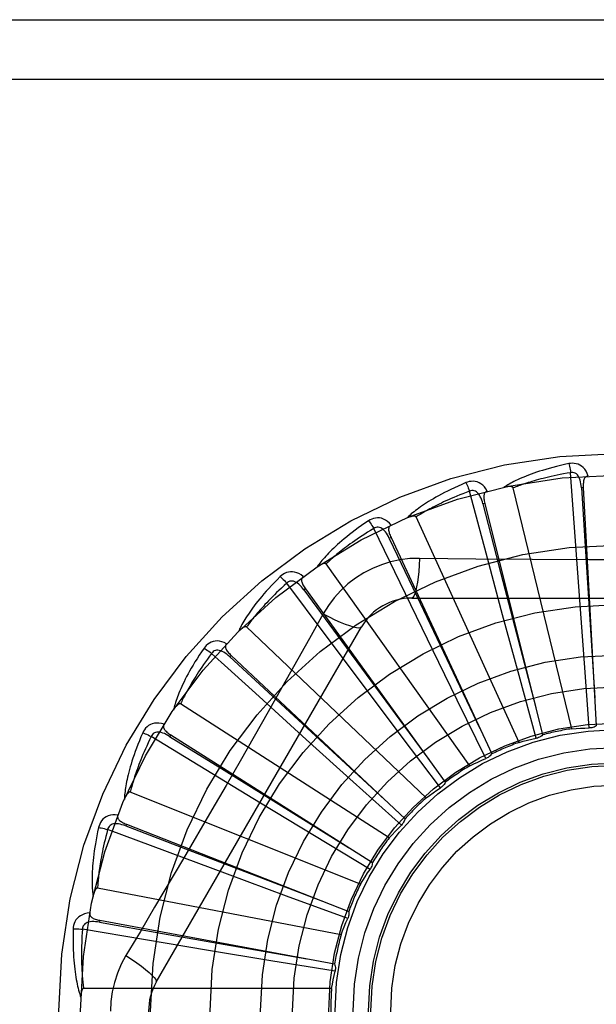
# Model space of a CAD drawing. Header units: inches. Extents: x 0 to 283, y 0 to 183.
# Tile 86 of 256: x 122.061 to 122.351, y 57.95 to 58.447. Entities that reach past the tile are written whole.
import ezdxf

# ---------------------------------------------------------------- set-up
doc = ezdxf.new("R2010")
doc.units = ezdxf.units.IN
doc.header["$LTSCALE"] = 15.5833333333
doc.header["$MEASUREMENT"] = 0
doc.linetypes.add('HIDDEN', pattern=[0.2, 0.1, -0.1])
doc.layers.add('RIGHTHAND_DOOR_ASSEMBLY', color=7, linetype='CONTINUOUS')

msp = doc.modelspace()

# ---------------------------------------------------------------- linework, layer by layer
at = {"layer": 'RIGHTHAND_DOOR_ASSEMBLY', "color": 8, "linetype": 'HIDDEN'}
for p, q in [((121.8780834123, 58.4469848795), (122.9400834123, 58.4469848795)), ((121.8780834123, 58.4169848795), (122.9700834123, 58.4169848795)), ((122.3405369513, 58.1863076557), (122.338275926, 58.2185245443)), ((122.338789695, 58.0894238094), (122.3093271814, 58.2108699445)), ((122.3446605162, 58.2110360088), (122.3437023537, 58.2109834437)), ((122.3446605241, 58.2110358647), (122.3511974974, 58.0908616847)), ((122.295625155, 58.1779997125), (122.2873079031, 58.209206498)), ((122.2949943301, 58.2030615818), (122.294063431, 58.2028286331)), ((122.2949943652, 58.2030614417), (122.32415632, 58.0862960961)), ((122.3122448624, 58.082536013), (122.2603309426, 58.1962116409)), ((122.2576524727, 58.1519568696), (122.2390243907, 58.1904110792)), ((122.247734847, 58.1858318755), (122.2468648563, 58.18542696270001)), ((122.247734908, 58.1858317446), (122.2984678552, 58.0766954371)), ((122.3428495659, 58.15420466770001), (122.3405369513, 58.1863076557)), ((122.3039715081, 58.1469145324), (122.295625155, 58.1779997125)), ((122.2874832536, 58.0707490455), (122.2149942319, 58.1725456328)), ((122.347393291, 58.1745301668), (122.3189235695, 58.1746872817)), ((122.2144903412, 58.1369374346), (122.1951704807, 58.1628176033)), ((122.2045901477, 58.15996961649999), (122.203812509, 58.1594073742)), ((122.2045902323, 58.1599694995), (122.2750605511, 58.0624067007)), ((122.2581414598, 58.15531827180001), (122.4650253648, 58.15531827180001)), ((122.2718382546, 58.1228460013), (122.2576524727, 58.1519568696)), ((122.3451961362, 58.1224979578), (122.3428495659, 58.15420466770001)), ((122.2135520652, 58.1472956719), (122.2066490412, 58.1349204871)), ((122.3122762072, 58.1162248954), (122.3039715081, 58.1469145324)), ((122.1294404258, 57.9615682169), (122.2328823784, 58.14073493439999)), ((122.2653998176, 58.05448891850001), (122.1749556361, 58.1407272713)), ((122.2337920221, 58.1111809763), (122.2144903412, 58.1369374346)), ((122.167119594, 58.1264095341), (122.1664624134, 58.1257102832)), ((122.1671196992, 58.1264094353), (122.2547804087, 58.0439463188)), ((122.281138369, 58.1038350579), (122.2718382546, 58.1228460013)), ((122.3476764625, 58.0897972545), (122.3451961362, 58.1224979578)), ((122.3209003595, 58.0845845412), (122.3122762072, 58.1162248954)), ((122.2529080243, 58.0857762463), (122.2337920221, 58.1111809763)), ((122.2050270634, 58.0840290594), (122.1811997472, 58.10566719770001)), ((122.2467927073, 58.0343433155), (122.1416622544, 58.101906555)), ((122.2955946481, 58.07439861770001), (122.281138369, 58.1038350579)), ((122.1366774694, 58.0863645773), (122.1361644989, 58.0855535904)), ((122.1366775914, 58.0863645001), (122.238360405, 58.021981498)), ((122.2726739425, 58.0596076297), (122.2529080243, 58.0857762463)), ((122.1544286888, 58.0686617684), (122.1268740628, 58.0855076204)), ((122.2286054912, 58.0627011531), (122.2050270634, 58.0840290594)), ((122.181920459, 58.0519240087), (122.1544286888, 58.0686617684)), ((122.2529666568, 58.0407461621), (122.2286054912, 58.0627011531)), ((122.2323344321, 58.01104035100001), (122.1163173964, 58.0574865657)), ((122.2091091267, 58.0354437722), (122.181920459, 58.0519240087)), ((122.1574283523, 58.0484685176), (122.1430574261, 58.023891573)), ((122.1143640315, 58.041282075), (122.1140138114, 58.0403886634)), ((122.114364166, 58.0412820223), (122.2263940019, 57.9973061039)), ((122.1351447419, 58.0272586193), (122.1048999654, 58.0385852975)), ((122.2371850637, 58.0184959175), (122.2091091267, 58.0354437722)), ((122.1653073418, 58.0160261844), (122.1351447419, 58.0272586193)), ((122.1951235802, 58.0049892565), (122.1653073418, 58.0160261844)), ((122.2225475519, 57.98542225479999), (122.0998370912, 58.0090727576)), ((122.2258995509, 57.9936610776), (122.1951235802, 58.0049892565)), ((122.1009857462, 57.9927914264), (122.1008109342, 57.9918478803)), ((122.1009858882, 57.9927914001), (122.2193136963, 57.9708119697)), ((122.1240448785, 57.9829541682), (122.0922030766, 57.988352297)), ((122.1557881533, 57.9776330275), (122.1240448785, 57.9829541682)), ((122.1871543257, 57.9724383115), (122.1557881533, 57.9776330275)), ((122.2195180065, 57.9671392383), (122.1871543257, 57.9724383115)), ((122.2177857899, 57.9584149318), (122.09281698, 57.9584149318))]:
    msp.add_line(p, q, dxfattribs=at)
for points in [[(122.337333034, 58.2231014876), (122.3351538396, 58.2226335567), (122.3330741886, 58.2221569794), (122.3310956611, 58.2216751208), (122.3292118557, 58.2211888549), (122.3274182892, 58.2206990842), (122.3257109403, 58.2202073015), (122.324085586, 58.2197143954), (122.3225384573, 58.2192217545), (122.3210656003, 58.2187302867), (122.3196634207, 58.2182413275), (122.3183281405, 58.2177558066), (122.3170564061, 58.2172750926), (122.3158443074, 58.2168007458), (122.3146897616, 58.21633254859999), (122.3135899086, 58.2158707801), (122.3125433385, 58.21541481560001), (122.3115483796, 58.2149637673), (122.3106031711, 58.2145180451), (122.3097061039, 58.2140773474), (122.3088548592, 58.2136425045), (122.3080473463, 58.2132139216), (122.3072813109, 58.2127923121), (122.3065544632, 58.2123788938), (122.3058648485, 58.2119723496), (122.3052095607, 58.21157132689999), (122.3045893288, 58.2111767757)], [(122.3470786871, 58.2168650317), (122.3465908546, 58.2181326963), (122.3460195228, 58.2192595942), (122.3453616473, 58.2202534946), (122.3446243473, 58.22110472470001), (122.3438101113, 58.2218132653), (122.3429305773, 58.2223782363), (122.341987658, 58.2227986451), (122.3410140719, 58.2230856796), (122.3400345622, 58.2232396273), (122.339076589, 58.22328471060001), (122.3381801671, 58.2232398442), (122.337333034, 58.2231014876)], [(122.3373330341, 58.2231014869), (122.3374861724, 58.2225009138), (122.3376462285, 58.2218121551), (122.3378076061, 58.2210587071), (122.3379683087, 58.2202497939), (122.3381262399, 58.219394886), (122.338275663, 58.2185244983)], [(122.338275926, 58.2185245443), (122.336451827, 58.2182142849), (122.3347036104, 58.2179010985), (122.3330329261, 58.2175845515), (122.3314348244, 58.2172659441), (122.329905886, 58.2169461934), (122.3284431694, 58.2166260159), (122.3270434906, 58.2163062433), (122.325704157, 58.2159874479), (122.3244222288, 58.21567031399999), (122.3231952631, 58.2153553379), (122.3220205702, 58.2150430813), (122.3208959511, 58.21473403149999), (122.3198190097, 58.214428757), (122.3187876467, 58.2141275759), (122.3177995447, 58.2138310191), (122.3168529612, 58.21353901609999), (122.3159458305, 58.2132517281), (122.3150768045, 58.2129689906), (122.3142442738, 58.21269067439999), (122.3134469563, 58.2124168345), (122.3126834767, 58.2121474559), (122.3119525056, 58.2118826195), (122.3112526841, 58.2116223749), (122.3105827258, 58.2113668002), (122.3099406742, 58.2111160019), (122.3093271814, 58.2108699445)], [(122.3437009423, 58.2109830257), (122.3436139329, 58.2120171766), (122.343483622, 58.2129913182), (122.3433068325, 58.2139075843), (122.3430819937, 58.2147621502), (122.3428045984, 58.2155536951), (122.3424747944, 58.21627517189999), (122.3420932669, 58.21692419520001), (122.3416579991, 58.2174830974), (122.3411688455, 58.21793351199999), (122.3406314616, 58.218274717), (122.3400492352, 58.2184986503), (122.3394470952, 58.2186121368), (122.3388539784, 58.2186203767), (122.3382715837, 58.2185242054)], [(122.3470820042, 58.216865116), (122.3466253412, 58.2167952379), (122.3462189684, 58.2166497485), (122.3458623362, 58.21642341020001), (122.3455570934, 58.2161319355), (122.3453074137, 58.2157888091), (122.3451051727, 58.2153954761), (122.3449449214, 58.2149557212), (122.3448228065, 58.21447601), (122.3447346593, 58.2139625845), (122.3446759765, 58.2134199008), (122.3446415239, 58.2128540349), (122.344629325, 58.2122663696), (122.3446351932, 58.2116607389), (122.3446605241, 58.2110358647)], [(122.2855158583, 58.21352228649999), (122.2834646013, 58.2126503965), (122.2815127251, 58.2117888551), (122.2796611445, 58.2109412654), (122.2779034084, 58.2101072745), (122.2762349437, 58.20928691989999), (122.2746515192, 58.20848090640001), (122.2731488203, 58.2076893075), (122.2717228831, 58.2069127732), (122.2703696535, 58.2061514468), (122.2690853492, 58.2054059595), (122.2678660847, 58.2046765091), (122.2667083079, 58.203963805), (122.2656078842, 58.20326863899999), (122.2645628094, 58.2025904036), (122.2635702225, 58.2019288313), (122.2626288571, 58.201283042), (122.2617372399, 58.2006518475), (122.2608934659, 58.2000352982), (122.2600960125, 58.1994327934), (122.2593424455, 58.1988447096), (122.2586306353, 58.1982710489), (122.2579582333, 58.1977120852), (122.2573227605, 58.1971685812), (122.2567225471, 58.1966388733), (122.2561549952, 58.1961210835), (122.255620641, 58.1956162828)], [(122.2962656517, 58.2092429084), (122.2955467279, 58.2103953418), (122.294772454, 58.21139375), (122.2939383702, 58.2122451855), (122.2930532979, 58.2129414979), (122.292119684, 58.213483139), (122.2911491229, 58.2138714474), (122.2901436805, 58.2141058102), (122.2891333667, 58.2142034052), (122.2881424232, 58.2141691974), (122.2871932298, 58.2140321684), (122.2863214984, 58.2138184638), (122.2855158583, 58.21352228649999)], [(122.2855158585, 58.2135222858), (122.2857798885, 58.2129615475), (122.2860674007, 58.2123155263), (122.286368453, 58.2116062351), (122.2866793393, 58.2108423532), (122.2869962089, 58.2100327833), (122.2873076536, 58.2092064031)], [(122.3093271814, 58.2108699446), (122.3092555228, 58.2110273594), (122.309150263, 58.21115935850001), (122.3090078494, 58.2112642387), (122.3088389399, 58.21134710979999), (122.3086522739, 58.2114117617), (122.308450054, 58.21146045), (122.3082376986, 58.2114962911), (122.3080143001, 58.211520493), (122.3077805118, 58.2115351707), (122.3075370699, 58.2115407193), (122.3072847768, 58.2115381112), (122.3070240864, 58.2115277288), (122.3067561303, 58.2115102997), (122.3064796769, 58.21148576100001), (122.3061942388, 58.2114544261), (122.3058987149, 58.2114158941), (122.3055921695, 58.2113702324), (122.3052736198, 58.21131634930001), (122.3049416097, 58.2112530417), (122.3045966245, 58.2111807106)], [(122.3437023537, 58.2109834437), (122.3457313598, 58.1787781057), (122.350444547, 58.1050431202)], [(122.2873079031, 58.209206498), (122.2855754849, 58.2085566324), (122.2839181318, 58.2079182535), (122.2823375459, 58.2072912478), (122.2808286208, 58.2066759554), (122.2793878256, 58.2060726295), (122.2780121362, 58.2054814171), (122.2766982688, 58.2049025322), (122.2754434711, 58.20433602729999), (122.2742447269, 58.20378201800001), (122.2730995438, 58.2032405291), (122.2720051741, 58.2027116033), (122.2709593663, 58.2021953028), (122.2699596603, 58.2016917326), (122.2690039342, 58.2012008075), (122.2680898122, 58.2007226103), (122.2672155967, 58.200256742), (122.2663792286, 58.1998029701), (122.2655794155, 58.1993608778), (122.2648146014, 58.1989300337), (122.264083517, 58.1985102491), (122.2633848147, 58.1981012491), (122.2627171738, 58.1977028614), (122.2620792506, 58.1973148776), (122.2614697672, 58.19693713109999), (122.2608867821, 58.196569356), (122.2603309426, 58.1962116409)], [(122.2940621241, 58.20282795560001), (122.2937809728, 58.2038269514), (122.2934686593, 58.2047588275), (122.2931216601, 58.2056250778), (122.2927391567, 58.2064216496), (122.2923169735, 58.2071463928), (122.2918565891, 58.2077924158), (122.2913591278, 58.2083575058), (122.2908259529, 58.20882393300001), (122.2902603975, 58.2091736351), (122.2896681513, 58.2094069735), (122.2890540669, 58.209516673), (122.2884413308, 58.2095141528), (122.287857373, 58.2094099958), (122.2873037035, 58.2092053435)], [(122.2962695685, 58.2092439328), (122.2958339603, 58.2090886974), (122.2954622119, 58.2088688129), (122.2951548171, 58.2085790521), (122.2949102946, 58.2082350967), (122.294730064, 58.2078509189), (122.2946059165, 58.2074264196), (122.2945317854, 58.20696428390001), (122.2945026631, 58.2064701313), (122.2945132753, 58.2059493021), (122.2945583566, 58.2054053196), (122.2946316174, 58.2048431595), (122.2947308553, 58.2042638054), (122.2948512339, 58.2036702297), (122.2949943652, 58.2030614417)], [(122.294063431, 58.2028286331), (122.3021506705, 58.1715892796), (122.320733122, 58.1000787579)], [(122.2478133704, 58.1921420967), (122.2468893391, 58.1931376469), (122.2459401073, 58.19397148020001), (122.2449599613, 58.19464967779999), (122.2439591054, 58.19516590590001), (122.2429398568, 58.1955210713), (122.2419133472, 58.1957186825), (122.240881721, 58.1957585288), (122.2398711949, 58.195663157), (122.2389046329, 58.1954420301), (122.2379985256, 58.1951278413), (122.2371829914, 58.1947530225), (122.2364479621, 58.1943097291)], [(122.2603309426, 58.1962116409), (122.260230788, 58.1963526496), (122.2601024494, 58.1964623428), (122.2599427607, 58.19653837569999), (122.2597612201, 58.19658778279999), (122.259565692, 58.1966159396), (122.2593579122, 58.1966254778), (122.2591426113, 58.1966204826), (122.2589186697, 58.1966019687), (122.2586863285, 58.1965721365), (122.2584462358, 58.196531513), (122.2581989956, 58.1964812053), (122.257944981, 58.1964216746), (122.2576851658, 58.1963538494), (122.2574183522, 58.196277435), (122.2571440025, 58.19619264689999), (122.2568611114, 58.1960988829), (122.2565688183, 58.1959960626), (122.2562661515, 58.195882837), (122.2559516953, 58.19575765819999), (122.2556259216, 58.195621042)], [(122.2364479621, 58.1943097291), (122.2345987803, 58.19306539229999), (122.2328452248, 58.1918500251), (122.2311875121, 58.19066733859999), (122.2296193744, 58.18951576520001), (122.2281363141, 58.18839447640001), (122.2267340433, 58.18730336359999), (122.2254083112, 58.18624168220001), (122.2241551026, 58.1852093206), (122.2229704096, 58.18420565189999), (122.2218503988, 58.1832305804), (122.2207912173, 58.1822835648), (122.2197892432, 58.1813646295), (122.2188402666, 58.1804737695), (122.2179424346, 58.17961000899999), (122.2170929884, 58.1787725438), (122.2162908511, 58.1779602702), (122.2155348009, 58.1771717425), (122.2148229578, 58.17640664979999), (122.2141539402, 58.17566411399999), (122.2135252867, 58.1749440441), (122.2129349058, 58.1742460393), (122.2123804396, 58.1735699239), (122.2118593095, 58.17291597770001), (122.2113701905, 58.1722822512), (122.2109108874, 58.1716664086), (122.2104817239, 58.1710696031)], [(122.2390243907, 58.1904110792), (122.2374462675, 58.18944509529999), (122.2359396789, 58.1885045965), (122.2345063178, 58.1875897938), (122.2331411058, 58.1867000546), (122.2318405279, 58.1858349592), (122.2306015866, 58.1849940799), (122.2294210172, 58.18417700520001), (122.228296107, 58.1833832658), (122.2272238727, 58.1826124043), (122.226201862, 58.1818639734), (122.2252273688, 58.18113749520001), (122.2242981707, 58.1804326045), (122.2234118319, 58.1797489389), (122.2225662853, 58.179086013), (122.2217591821, 58.1784434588), (122.2209889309, 58.177820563), (122.220253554, 58.1772167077), (122.219551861, 58.1766312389), (122.2188824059, 58.1760634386), (122.2182439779, 58.1755128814), (122.2176353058, 58.1749790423), (122.2170551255, 58.1744615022), (122.2165021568, 58.173959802), (122.2159751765, 58.1734735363), (122.2154723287, 58.1730020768), (122.2149942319, 58.1725456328)], [(122.2364479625, 58.1943097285), (122.2368133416, 58.19380909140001), (122.2372179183, 58.1932291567), (122.2376477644, 58.1925896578), (122.2380975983, 58.1918984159), (122.2385619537, 58.1911634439), (122.2390241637, 58.1904109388)], [(122.2468637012, 58.18542605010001), (122.2463985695, 58.1863537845), (122.2459155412, 58.1872097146), (122.2454108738, 58.1879946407), (122.2448845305, 58.1887044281), (122.2443328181, 58.1893361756), (122.2437584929, 58.1898833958), (122.2431630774, 58.1903441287), (122.2425512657, 58.190701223), (122.241929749, 58.1909375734), (122.2413040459, 58.1910546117), (122.240680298, 58.19104611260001), (122.2400791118, 58.1909276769), (122.2395254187, 58.1907148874), (122.2390204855, 58.1904091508)], [(122.2478164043, 58.1921433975), (122.247418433, 58.1919088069), (122.2470952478, 58.1916227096), (122.2468482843, 58.1912800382), (122.246673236, 58.1908959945), (122.2465689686, 58.1904846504), (122.2465274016, 58.19004432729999), (122.2465420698, 58.1895765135), (122.2466069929, 58.1890857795), (122.2467159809, 58.1885763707), (122.2468631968, 58.1880507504), (122.2470415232, 58.187512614), (122.2472486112, 58.1869625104), (122.2474791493, 58.1864024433), (122.247734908, 58.1858317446)], [(122.2468648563, 58.18542696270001), (122.2607180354, 58.1562826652), (122.292498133, 58.0895811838)], [(122.262124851, 58.17533918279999), (122.2571905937, 58.1751890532), (122.2523232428, 58.1746048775), (122.2475378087, 58.1735891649), (122.2428674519, 58.1721507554), (122.2383363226, 58.1702971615), (122.23398697, 58.1680443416), (122.2298585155, 58.1654064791), (122.2259818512, 58.1624096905), (122.2223903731, 58.1590828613), (122.2191062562, 58.1554414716), (122.2161571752, 58.1515082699), (122.2135520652, 58.1472956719)], [(122.262124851, 58.17533918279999), (122.2619293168, 58.1719538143), (122.2616754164, 58.1687698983), (122.261372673, 58.1658870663), (122.2610223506, 58.1632876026), (122.2606245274, 58.1609766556), (122.260184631, 58.1590144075), (122.2597088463, 58.1574327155), (122.2592043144, 58.1562699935), (122.2586767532, 58.1555579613), (122.2581414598, 58.15531827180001)], [(122.3189235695, 58.1746872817), (122.2905037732, 58.174966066), (122.2763444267, 58.1751296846), (122.262124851, 58.17533918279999)], [(122.2149942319, 58.1725456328), (122.2148692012, 58.1726651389), (122.2147224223, 58.17274856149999), (122.21455123, 58.1727929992), (122.2143636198, 58.1728071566), (122.2141662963, 58.1727978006), (122.2139604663, 58.1727678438), (122.2137500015, 58.172722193), (122.2135336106, 58.1726616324), (122.2133111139, 58.1725883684), (122.213083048, 58.1725030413), (122.2128497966, 58.17240685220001), (122.2126116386, 58.1723003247), (122.2123693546, 58.1721845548), (122.2121218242, 58.1720590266), (122.2118684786, 58.1719238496), (122.2116084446, 58.17177824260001), (122.211336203, 58.1716188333), (122.2110651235, 58.171453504), (122.2108081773, 58.1712898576), (122.2105610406, 58.17112535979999)], [(122.4043309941, 58.174692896), (122.3758719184, 58.1745331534), (122.3616331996, 58.1745163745), (122.347393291, 58.1745301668)], [(122.1919027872, 58.16615820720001), (122.1903225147, 58.1645863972), (122.1888306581, 58.16306113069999), (122.1874267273, 58.16158609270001), (122.1861048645, 58.16015855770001), (122.1848608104, 58.15877686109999), (122.1836903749, 58.1574400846), (122.182589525, 58.1561466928), (122.1815543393, 58.15489581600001), (122.1805810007, 58.1536860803), (122.1796657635, 58.1525166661), (122.1788049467, 58.1513863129), (122.1779949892, 58.1502943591), (122.1772317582, 58.1492400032), (122.176513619, 58.14822193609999), (122.1758380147, 58.1472388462), (122.1752040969, 58.1462894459), (122.1746109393, 58.1453720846), (122.1740567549, 58.1444861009), (122.1735403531, 58.1436303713), (122.1730593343, 58.1428043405), (122.1726117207, 58.14200721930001), (122.17219523, 58.1412383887), (122.1718072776, 58.14049763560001), (122.1714469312, 58.139782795), (122.1711124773, 58.1390911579), (122.1708040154, 58.1384239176)], [(122.2034730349, 58.1661806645), (122.2023772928, 58.1669833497), (122.201287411, 58.1676224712), (122.2001966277, 58.1681029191), (122.1991161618, 58.168420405), (122.1980481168, 58.168576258), (122.1970027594, 58.1685760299), (122.1959822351, 58.1684199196), (122.1950080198, 58.168135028), (122.1941007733, 58.1677349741), (122.1932705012, 58.16725498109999), (122.1925406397, 58.1667325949), (122.1919027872, 58.16615820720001)], [(122.1919027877, 58.1661582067), (122.19235631, 58.1657357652), (122.1928633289, 58.1652428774), (122.1934064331, 58.16469628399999), (122.1939789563, 58.1641026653), (122.1945740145, 58.163468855), (122.1951702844, 58.1628174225)], [(122.2034762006, 58.1661829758), (122.2031295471, 58.16587702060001), (122.2028661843, 58.1655347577), (122.2026885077, 58.165151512), (122.2025893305, 58.16474130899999), (122.2025647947, 58.1643176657), (122.2026073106, 58.1638774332), (122.2027102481, 58.1634208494), (122.20286687, 58.1629512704), (122.2030702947, 58.1624716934), (122.2033143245, 58.1619834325), (122.2035912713, 58.16148876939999), (122.2038987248, 58.1609877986), (122.2042310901, 58.16048148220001), (122.2045902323, 58.1599694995)], [(122.1951704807, 58.1628176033), (122.1938036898, 58.1615704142), (122.1925023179, 58.1603617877), (122.191267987, 58.1591922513), (122.1900958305, 58.1580602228), (122.188982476, 58.1569646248), (122.1879250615, 58.15590447), (122.1869204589, 58.1548787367), (122.1859660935, 58.15388645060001), (122.1850591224, 58.1529265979), (122.1841972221, 58.1519982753), (122.1833778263, 58.1511005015), (122.1825988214, 58.1502324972), (122.1818578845, 58.1493934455), (122.1811530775, 58.1485824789), (122.1804821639, 58.1477987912), (122.179843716, 58.1470413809), (122.1792359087, 58.146309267), (122.1786576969, 58.1456015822), (122.1781077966, 58.1449173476), (122.1775850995, 58.14425591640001), (122.1770884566, 58.1436165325), (122.176616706, 58.1429985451), (122.1761686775, 58.1424012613), (122.1757432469, 58.1418240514), (122.1753387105, 58.1412659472), (122.1749556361, 58.1407272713)], [(122.2038115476, 58.15940625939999), (122.2031792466, 58.1602292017), (122.2025429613, 58.1609782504), (122.2018988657, 58.1616534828), (122.201247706, 58.1622508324), (122.2005864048, 58.16276675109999), (122.1999188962, 58.1631953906), (122.1992470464, 58.1635351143), (122.1985787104, 58.16376996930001), (122.1979236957, 58.1638844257), (122.1972871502, 58.1638809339), (122.1966762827, 58.1637545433), (122.1961083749, 58.1635244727), (122.1956049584, 58.1632107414), (122.195167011, 58.1628149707)], [(122.203812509, 58.1594073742), (122.2229309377, 58.13341148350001), (122.2667600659, 58.0739298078)], [(122.2135502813, 58.14729659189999), (122.2165809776, 58.145772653), (122.2194659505, 58.1444002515), (122.222114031, 58.14322097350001), (122.2245402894, 58.1422246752), (122.2267405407, 58.1414137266), (122.2286598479, 58.1408135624), (122.2302675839, 58.1404347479), (122.2315267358, 58.1402903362), (122.2324069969, 58.140391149), (122.2328822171, 58.14073465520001)], [(122.1749556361, 58.1407272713), (122.1748102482, 58.1408209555), (122.1746503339, 58.14087509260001), (122.1744738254, 58.1408863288), (122.1742869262, 58.1408647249), (122.1740949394, 58.1408181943), (122.1738984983, 58.1407498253), (122.1737004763, 58.1406651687), (122.173499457, 58.14056475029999), (122.1732948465, 58.1404507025), (122.1730870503, 58.1403237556), (122.1728762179, 58.1401851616), (122.1726625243, 58.1400354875), (122.1724465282, 58.1398759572), (122.1722272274, 58.139705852), (122.1720040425, 58.1395251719), (122.171776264, 58.1393329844), (122.1715429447, 58.1391287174), (122.1713042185, 58.1389112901), (122.1710598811, 58.1386792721), (122.1708100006, 58.13843314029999)], [(122.1648472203, 58.1322969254), (122.1636193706, 58.1328777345), (122.1624282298, 58.1332990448), (122.161266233, 58.1335643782), (122.1601452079, 58.1336716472), (122.1590669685, 58.133622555), (122.1580405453, 58.1334244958), (122.1570680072, 58.13307807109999), (122.1561653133, 58.1326139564), (122.1553501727, 58.1320494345), (122.1546257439, 58.1314209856), (122.1540079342, 58.1307699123), (122.1534903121, 58.13008519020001)], [(122.1648497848, 58.1322996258), (122.1645673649, 58.1319337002), (122.164373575, 58.1315478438), (122.1642716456, 58.1311379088), (122.1642518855, 58.1307163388), (122.1643079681, 58.1302957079), (122.1644330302, 58.1298714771), (122.1646205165, 58.1294426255), (122.1648631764, 58.1290111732), (122.1651536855, 58.1285787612), (122.1654857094, 58.1281455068), (122.165851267, 58.1277121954), (122.1662479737, 58.1272784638), (122.1666701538, 58.1268441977), (122.1671196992, 58.1264094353)], [(122.2066490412, 58.1349204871), (122.1927493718, 58.1102312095), (122.1857562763, 58.0978593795)], [(122.1534903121, 58.13008519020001), (122.1522360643, 58.1282427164), (122.151059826, 58.1264626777), (122.1499604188, 58.12474859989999), (122.1489326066, 58.12309669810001), (122.147972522, 58.12150453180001), (122.1470762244, 58.1199704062), (122.1462400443, 58.1184920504), (122.1454602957, 58.1170678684), (122.1447334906, 58.1156957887), (122.144056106, 58.1143742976), (122.1434247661, 58.11310146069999), (122.1428360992, 58.1118759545), (122.142286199, 58.1106962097), (122.1417737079, 58.1095606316), (122.1412963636, 58.1084674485), (122.1408535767, 58.1074152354), (122.14044475, 58.1064021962), (122.140068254, 58.1054273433), (122.1397231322, 58.1044893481), (122.1394071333, 58.1035872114), (122.1391184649, 58.1027197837), (122.1388550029, 58.1018860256), (122.1386142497, 58.1010852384), (122.1383956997, 58.1003151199), (122.138198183, 58.0995726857), (122.1380215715, 58.0988591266)], [(122.1573311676, 58.1274233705), (122.1562251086, 58.1259400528), (122.1551759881, 58.1245069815), (122.1541852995, 58.1231249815), (122.1532485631, 58.1217915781), (122.1523626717, 58.1205050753), (122.1515250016, 58.1192639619), (122.1507326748, 58.1180666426), (122.1499833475, 58.11691167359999), (122.1492744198, 58.1157975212), (122.1486037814, 58.114722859), (122.1479690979, 58.1136862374), (122.1473684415, 58.11268649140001), (122.1467996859, 58.11172237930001), (122.1462610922, 58.11079268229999), (122.1457506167, 58.10989618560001), (122.1452670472, 58.1090316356), (122.1448087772, 58.1081977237), (122.1443749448, 58.1073934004), (122.1439644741, 58.10661746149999), (122.1435763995, 58.1058690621), (122.1432097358, 58.1051472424), (122.1428634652, 58.1044511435), (122.1425365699, 58.1037798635), (122.142228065, 58.1031325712), (122.141936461, 58.1025079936), (122.1416622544, 58.101906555)], [(122.1534903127, 58.13008518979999), (122.1540155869, 58.1297562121), (122.1546067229, 58.1293681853), (122.155243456, 58.12893425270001), (122.155917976, 58.12845971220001), (122.1566222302, 58.1279499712), (122.157331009, 58.12742315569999)], [(122.1664616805, 58.1257090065), (122.1656850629, 58.1263974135), (122.1649185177, 58.1270125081), (122.1641582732, 58.1275536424), (122.1634058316, 58.1280169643), (122.1626588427, 58.1283984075), (122.1619222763, 58.1286929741), (122.1611982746, 58.12889941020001), (122.1604975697, 58.1290035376), (122.159832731, 58.1289919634), (122.1592083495, 58.1288680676), (122.1586324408, 58.1286283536), (122.1581183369, 58.1282949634), (122.1576833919, 58.1278916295), (122.1573282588, 58.1274201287)], [(122.1811997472, 58.10566719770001), (122.1654931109, 58.119978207), (122.1573311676, 58.1274233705)], [(122.1664624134, 58.1257102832), (122.1901551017, 58.1038023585), (122.2444491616, 58.0536903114)], [(122.1416622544, 58.101906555), (122.141501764, 58.10197103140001), (122.1413344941, 58.10199392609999), (122.1411590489, 58.1019715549), (122.1409796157, 58.1019149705), (122.1407999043, 58.101832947), (122.1406199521, 58.1017286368), (122.14044153, 58.1016080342), (122.1402631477, 58.10147138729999), (122.1400838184, 58.1013206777), (122.1399038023, 58.1011566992), (122.139723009, 58.1009807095), (122.139541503, 58.1007932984), (122.1393596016, 58.1005957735), (122.1391764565, 58.10038723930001), (122.1389914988, 58.1001675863), (122.1388042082, 58.0999357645), (122.1386106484, 58.0996864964), (122.1384204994, 58.0994323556), (122.1382431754, 58.09918550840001), (122.1380755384, 58.0989418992)], [(122.1857562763, 58.0978593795), (122.1716650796, 58.0731332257), (122.1645602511, 58.0607937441), (122.1574283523, 58.0484685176)], [(122.1333319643, 58.0917155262), (122.1320163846, 58.0920534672), (122.1307670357, 58.09224173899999), (122.1295758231, 58.0922823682), (122.1284547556, 58.0921755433), (122.1274052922, 58.09192328), (122.1264349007, 58.09153454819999), (122.1255454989, 58.09101032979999), (122.1247469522, 58.0903837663), (122.1240533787, 58.0896751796), (122.123460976, 58.08892098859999), (122.1229775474, 58.08816475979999), (122.1225988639, 58.0873944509)], [(122.1333338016, 58.0917182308), (122.1331258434, 58.09130573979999), (122.133008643, 58.09089034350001), (122.1329861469, 58.0904685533), (122.1330465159, 58.090050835), (122.13318119, 58.0896484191), (122.1333842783, 58.0892555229), (122.1336495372, 58.0888699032), (122.1339694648, 58.08849217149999), (122.1343365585, 58.0881225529), (122.1347445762, 58.08775996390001), (122.1351855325, 58.08740366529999), (122.1356571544, 58.087052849), (122.1361538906, 58.0867063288), (122.1366775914, 58.0863645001)], [(122.3511974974, 58.0908616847), (122.3506613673, 58.0905477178), (122.3501002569, 58.0902873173), (122.3495084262, 58.0900788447), (122.3489007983, 58.0899259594), (122.3482921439, 58.08983256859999), (122.3476765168, 58.0897972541)], [(122.1225988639, 58.0873944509), (122.1217159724, 58.085347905), (122.1208978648, 58.0833774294), (122.1201427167, 58.081486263), (122.1194461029, 58.0796696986), (122.1188046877, 58.0779246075), (122.1182149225, 58.0762485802), (122.117673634, 58.0746386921), (122.1171775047, 58.0730926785), (122.1167235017, 58.0716078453), (122.1163084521, 58.0701820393), (122.1159294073, 58.0688127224), (122.115583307, 58.0674979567), (122.1152666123, 58.0662354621), (122.1149782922, 58.0650234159), (122.1147164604, 58.0638596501), (122.1144808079, 58.0627426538), (122.1142710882, 58.06167055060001), (122.114085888, 58.0606420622), (122.1139245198, 58.05965570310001), (122.113784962, 58.058710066), (122.1136656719, 58.057803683), (122.1135647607, 58.0569351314), (122.1134799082, 58.0561032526), (122.1134110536, 58.0553056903), (122.1133576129, 58.0545392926), (122.1133192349, 58.0538052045)], [(122.1225988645, 58.0873944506), (122.1231769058, 58.0871708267), (122.1238307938, 58.0869016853), (122.1245381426, 58.086596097), (122.1252902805, 58.0862577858), (122.1260782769, 58.0858905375), (122.1268739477, 58.0855073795)], [(122.1361640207, 58.0855521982), (122.1352711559, 58.0860811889), (122.1344020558, 58.0865400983), (122.1335531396, 58.0869275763), (122.1327266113, 58.0872401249), (122.1319209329, 58.08747330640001), (122.1311419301, 58.0876231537), (122.1303919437, 58.087688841), (122.1296841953, 58.0876584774), (122.1290335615, 58.0875212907), (122.1284439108, 58.087281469), (122.1279237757, 58.08693709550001), (122.1274820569, 58.08651243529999), (122.1271313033, 58.0860340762), (122.1268718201, 58.08550388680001)], [(122.32415632, 58.0862960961), (122.3236892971, 58.0858863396), (122.3231876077, 58.0855244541), (122.3226459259, 58.0852077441), (122.3220782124, 58.0849426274), (122.3214982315, 58.08473573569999), (122.3209004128, 58.0845845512)], [(122.338789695, 58.0894238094), (122.3410130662, 58.089567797), (122.3432353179, 58.0896780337), (122.34545645, 58.0897545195), (122.3476764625, 58.0897972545)], [(122.1268740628, 58.0855076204), (122.1260687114, 58.0838417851), (122.1253097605, 58.08223606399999), (122.1245985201, 58.08069154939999), (122.12393106, 58.0792049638), (122.12330465, 58.0777740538), (122.122717, 58.0763968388), (122.1221655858, 58.0750712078), (122.1216483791, 58.0737952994), (122.1211631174, 58.0725671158), (122.1207079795, 58.071384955), (122.1202809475, 58.0702469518), (122.1198803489, 58.0691515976), (122.1195043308, 58.06809727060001), (122.1191514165, 58.0670824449), (122.1188198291, 58.0661055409), (122.1185086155, 58.0651650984), (122.1182164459, 58.0642595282), (122.1179426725, 58.0633876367), (122.117686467, 58.0625480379), (122.1174470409, 58.0617397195), (122.1172236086, 58.0609615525), (122.1170153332, 58.0602125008), (122.1168213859, 58.0594914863), (122.116640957, 58.0587975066), (122.1164728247, 58.05812902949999), (122.1163173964, 58.0574865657)], [(122.1361644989, 58.0855535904), (122.1635751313, 58.06852544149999), (122.2263717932, 58.0295942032)], [(122.3122448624, 58.082536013), (122.3144008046, 58.08309817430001), (122.3165620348, 58.0836269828), (122.3187285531, 58.0841224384), (122.3209003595, 58.0845845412)], [(122.2984678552, 58.0766954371), (122.2980868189, 58.0762047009), (122.2976626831, 58.0757544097), (122.2971907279, 58.0753409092), (122.2966834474, 58.0749731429), (122.296153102, 58.0746602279), (122.2955946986, 58.07439863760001)], [(122.2874832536, 58.0707490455), (122.2894938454, 58.0717090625), (122.2915159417, 58.0726373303), (122.2935495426, 58.0735338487), (122.2955946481, 58.07439861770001)], [(122.2750605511, 58.0624067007), (122.2747792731, 58.061852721), (122.2744480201, 58.061330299), (122.2740628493, 58.0608349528), (122.2736343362, 58.0603778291), (122.2731727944, 58.0599702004), (122.2726739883, 58.0596076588)], [(122.1163173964, 58.0574865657), (122.116147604, 58.0575195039), (122.115979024, 58.0575103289), (122.1158109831, 58.0574551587), (122.1156455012, 58.0573656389), (122.1154845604, 58.0572510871), (122.115327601, 58.05711460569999), (122.1151752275, 58.0569624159), (122.1150259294, 58.0567944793), (122.1148783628, 58.056612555), (122.1147326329, 58.0564174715), (122.114588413, 58.0562104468), (122.1144456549, 58.05599207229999), (122.1143044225, 58.0557636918), (122.1141640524, 58.05552426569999), (122.1140240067, 58.05527357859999), (122.1138839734, 58.0550105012), (122.1137433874, 58.054734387), (122.1136024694, 58.0544435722), (122.1134612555, 58.05413594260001), (122.1133197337, 58.053812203)], [(122.2653998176, 58.05448891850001), (122.2671923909, 58.0558120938), (122.2690022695, 58.0571062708), (122.2708294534, 58.0583714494), (122.2726739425, 58.0596076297)], [(122.1100663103, 58.0459031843), (122.1087105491, 58.0459860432), (122.1074481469, 58.0459344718), (122.1062707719, 58.0457489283), (122.1051901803, 58.0454318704), (122.1042074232, 58.0449855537), (122.103328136, 58.04442019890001), (122.1025540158, 58.0437371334), (122.1018884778, 58.0429707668), (122.101341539, 58.04214372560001), (122.1009025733, 58.0412910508), (122.1005709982, 58.0404569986), (122.1003449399, 58.03962894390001)], [(122.1140136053, 58.0403872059), (122.1130367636, 58.0407376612), (122.1120965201, 58.0410237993), (122.1111896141, 58.0412436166), (122.1103188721, 58.0413940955), (122.1094836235, 58.0414705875), (122.1086903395, 58.0414702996), (122.107941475, 58.041392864), (122.1072522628, 58.0412291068), (122.1066393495, 58.04097126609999), (122.1061057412, 58.0406241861), (122.1056601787, 58.0401875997), (122.1053068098, 58.0396870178), (122.1050529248, 58.0391509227), (122.1048984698, 58.038581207)], [(122.1100677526, 58.0459069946), (122.1099415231, 58.0454620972), (122.1099049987, 58.0450317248), (122.1099627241, 58.04461324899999), (122.1101010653, 58.04421455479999), (122.1103094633, 58.0438448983), (122.1105832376, 58.043497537), (122.110916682, 58.04316908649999), (122.1113023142, 58.0428587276), (122.1117327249, 58.04256526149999), (122.1122019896, 58.0422864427), (122.1127024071, 58.0420200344), (122.1132318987, 58.0417648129), (122.1137852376, 58.04151856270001), (122.114364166, 58.0412820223)], [(122.2547804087, 58.0439463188), (122.2546068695, 58.0433449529), (122.2543808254, 58.0427693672), (122.2541007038, 58.0422168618), (122.253770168, 58.04169311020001), (122.2533927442, 58.041203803), (122.2529666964, 58.0407461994)], [(122.1003449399, 58.03962894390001), (122.0998653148, 58.0374522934), (122.0994349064, 58.0353625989), (122.0990513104, 58.0333626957), (122.0987110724, 58.0314471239), (122.0984115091, 58.0296121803), (122.098149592, 58.0278548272), (122.0979227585, 58.0261715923), (122.09772818, 58.0245596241), (122.0975633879, 58.02301570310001), (122.0974256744, 58.0215371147), (122.0973126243, 58.0201208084), (122.0972215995, 58.01876430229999), (122.0971495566, 58.0174646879), (122.0970958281, 58.0162199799), (122.0970589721, 58.0150276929), (122.097038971, 58.0138862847), (122.0970359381, 58.012793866), (122.0970487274, 58.01174891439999), (122.097076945, 58.0107498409), (122.0971188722, 58.0097948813), (122.0971732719, 58.008882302), (122.0972385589, 58.0080103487), (122.0973126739, 58.0071774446), (122.0973960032, 58.0063812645), (122.0974885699, 58.0056186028), (122.0975898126, 58.0048905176)], [(122.1048999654, 58.0385852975), (122.1044244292, 58.0367971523), (122.1039830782, 58.0350768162), (122.1035769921, 58.03342561), (122.1032029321, 58.0318395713), (122.1028586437, 58.0303159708), (122.102542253, 58.0288524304), (122.1022516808, 58.0274463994), (122.1019852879, 58.0260956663), (122.1017412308, 58.0247978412), (122.1015180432, 58.02355090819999), (122.1013140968, 58.0223526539), (122.1011280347, 58.0212012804), (122.1009583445, 58.0200948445), (122.1008038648, 58.0190315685), (122.1006631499, 58.0180095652), (122.1005355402, 58.0170272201), (122.1004200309, 58.0160827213), (122.1003162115, 58.01517477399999), (122.100223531, 58.01430186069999), (122.1001414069, 58.013462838), (122.1000692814, 58.0126564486), (122.1000065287, 58.0118815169), (122.0999525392, 58.01113682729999), (122.0999067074, 58.0104212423), (122.0998681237, 58.0097330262), (122.0998370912, 58.0090727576)], [(122.1003449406, 58.0396289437), (122.100954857, 58.03951875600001), (122.1016478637, 58.0393782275), (122.1024002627, 58.0392120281), (122.1032028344, 58.0390221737), (122.1040460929, 58.0388106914), (122.104899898, 58.0385850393)], [(122.1140138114, 58.0403886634), (122.1441516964, 58.0288557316), (122.213181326, 58.0025123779)], [(122.2467927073, 58.0343433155), (122.2483024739, 58.035981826), (122.249834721, 58.03759513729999), (122.2513894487, 58.0391832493), (122.2529666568, 58.0407461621)], [(122.1430574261, 58.023891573), (122.1286060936, 57.9994186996), (122.1213847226, 57.9872381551), (122.1140935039, 57.9750283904)], [(122.238360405, 58.021981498), (122.238305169, 58.0213626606), (122.2381918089, 58.02075454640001), (122.2380183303, 58.0201515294), (122.2377904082, 58.01956788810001), (122.2375134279, 58.01901792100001), (122.2371850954, 58.01849596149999)], [(122.2323344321, 58.01104035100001), (122.2335068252, 58.0129349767), (122.2347060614, 58.01480911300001), (122.2359321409, 58.0166627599), (122.2371850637, 58.0184959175)], [(122.0998370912, 58.0090727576), (122.0996641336, 58.0090729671), (122.0995003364, 58.0090320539), (122.0993457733, 58.0089460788), (122.0992002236, 58.0088268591), (122.0990638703, 58.0086839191), (122.0989355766, 58.0085201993), (122.0988147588, 58.008341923), (122.0986999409, 58.00814876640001), (122.0985894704, 58.0079422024), (122.0984832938, 58.0077230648), (122.0983808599, 58.0074924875), (122.0982820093, 58.0072510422), (122.0981865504, 58.0070000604), (122.0980940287, 58.0067383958), (122.0980039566, 58.0064657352), (122.0979162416, 58.0061809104), (122.0978304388, 58.00588312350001), (122.0977471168, 58.0055709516), (122.0976667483, 58.0052424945), (122.0975891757, 58.0048983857)], [(122.0958911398, 57.9965156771), (122.0945441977, 57.9963404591), (122.0933143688, 57.9960509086), (122.0921933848, 57.9956458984), (122.0911923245, 57.9951300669), (122.0903117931, 57.9945058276), (122.0895553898, 57.9937842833), (122.08892453, 57.99296705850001), (122.088416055, 57.9920885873), (122.0880355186, 57.9911729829), (122.0877658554, 57.99025264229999), (122.0875981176, 57.9893709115), (122.0875328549, 57.988515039)], [(122.0958918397, 57.9965189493), (122.0958520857, 57.9960586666), (122.0958976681, 57.9956294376), (122.096033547, 57.99522949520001), (122.0962448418, 57.9948641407), (122.0965194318, 57.9945406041), (122.0968539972, 57.9942513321), (122.0972435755, 57.9939919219), (122.0976809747, 57.993760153), (122.0981591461, 57.9935534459), (122.0986726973, 57.99336847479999), (122.0992144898, 57.9932015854), (122.0997827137, 57.993051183), (122.1003726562, 57.992914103), (122.1009858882, 57.9927914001)], [(122.2263940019, 57.9973061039), (122.2264568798, 57.9966879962), (122.2264606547, 57.9960694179), (122.2264044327, 57.9954444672), (122.2262910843, 57.99482823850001), (122.2261231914, 57.9942357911), (122.2258995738, 57.99366112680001)], [(122.1008110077, 57.9918464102), (122.0997854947, 57.9920056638), (122.0988080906, 57.9921086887), (122.097875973, 57.9921529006), (122.0969924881, 57.9921358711), (122.0961578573, 57.99205290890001), (122.0953789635, 57.9919024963), (122.0946582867, 57.9916847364), (122.0940125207, 57.9913935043), (122.0934594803, 57.9910243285), (122.0930012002, 57.9905825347), (122.0926463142, 57.9900695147), (122.0923940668, 57.9895111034), (122.0922462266, 57.9889366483), (122.0922023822, 57.9883479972)], [(122.1008109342, 57.9918478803), (122.1325868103, 57.9862269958), (122.2053544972, 57.9734236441)], [(122.2225475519, 57.98542225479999), (122.223340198, 57.987504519), (122.2241630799, 57.9895717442), (122.2250161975, 57.9916239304), (122.2258995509, 57.9936610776)], [(122.0875328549, 57.988515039), (122.087476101, 57.9862138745), (122.0874531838, 57.9840107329), (122.0874610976, 57.9819087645), (122.0874969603, 57.97989959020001), (122.0875584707, 57.9779754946), (122.0876430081, 57.9761373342), (122.0877481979, 57.9743849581), (122.0878717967, 57.97271338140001), (122.088011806, 57.9711188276), (122.0881663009, 57.9695973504), (122.0883334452, 57.968144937), (122.0885120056, 57.96675790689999), (122.0887005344, 57.9654323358), (122.0888987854, 57.9641649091), (122.089106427, 57.96295223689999), (122.0893231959, 57.96179066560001), (122.0895490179, 57.9606766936), (122.0897837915, 57.9596065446), (122.0900275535, 57.9585765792), (122.0902804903, 57.95758297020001), (122.0905421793, 57.9566219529), (122.0908150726, 57.955689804), (122.0911021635, 57.9547809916), (122.0914021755, 57.9538973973)], [(122.0875328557, 57.9885150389), (122.0881526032, 57.9885222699), (122.0888596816, 57.9885154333), (122.0896299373, 57.98849462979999), (122.0904539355, 57.988460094), (122.0913219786, 57.9884120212), (122.0922030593, 57.98835203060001)], [(122.0922030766, 57.988352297), (122.0920745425, 57.98650647), (122.091966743, 57.98473369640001), (122.0918804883, 57.98303547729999), (122.0918133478, 57.9814073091), (122.0917636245, 57.979846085), (122.0917299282, 57.9783491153), (122.0917107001, 57.9769135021), (122.0917047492, 57.9755367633), (122.0917107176, 57.97421620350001), (122.091727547, 57.9729495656), (122.0917540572, 57.9717343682), (122.0917892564, 57.970568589), (122.0918320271, 57.9694500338), (122.0918815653, 57.9683767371), (122.0919368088, 57.9673465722), (122.0919974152, 57.9663578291), (122.0920627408, 57.9654085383), (122.0921326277, 57.9644973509), (122.0922068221, 57.9636226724), (122.0922849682, 57.96278326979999), (122.0923667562, 57.96197780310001), (122.0924517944, 57.9612049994), (122.0925397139, 57.9604635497), (122.0926301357, 57.9597522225), (122.092722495, 57.9590691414), (122.09281698, 57.9584149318)], [(122.1140935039, 57.9750283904), (122.1117500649, 57.9706702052), (122.1098184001, 57.9661486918), (122.108303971, 57.9614724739), (122.1072162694, 57.9566920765), (122.1065618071, 57.95185927), (122.1063417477, 57.9469848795)], [(122.1140935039, 57.9750283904), (122.1169275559, 57.9731663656), (122.1195579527, 57.971354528), (122.1219031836, 57.9696509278), (122.1239792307, 57.9680478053), (122.125781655, 57.9665478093), (122.1272610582, 57.9651857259), (122.1283929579, 57.9639828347), (122.1291476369, 57.9629645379), (122.129500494, 57.9621516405), (122.1294404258, 57.9615682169)], [(122.2177857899, 57.9584149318), (122.2181700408, 57.960609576), (122.2185868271, 57.96279517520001), (122.2190361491, 57.9649717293), (122.2195180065, 57.9671392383)], [(122.2193136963, 57.9708119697), (122.2194924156, 57.9702169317), (122.2196131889, 57.9696102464), (122.2196762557, 57.9689859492), (122.2196815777, 57.9683594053), (122.2196288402, 57.96774589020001), (122.2195180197, 57.9671392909)], [(122.09281698, 57.9584149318), (122.0926475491, 57.9583826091), (122.0924947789, 57.9583117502), (122.0923594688, 57.95819852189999), (122.0922392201, 57.9580544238), (122.0921324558, 57.957888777), (122.0920375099, 57.9577042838), (122.091952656, 57.957506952), (122.0918764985, 57.957296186), (122.0918071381, 57.9570731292), (122.0917443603, 57.95683857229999), (122.0916874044, 57.9565935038), (122.0916360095, 57.9563384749), (122.0915897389, 57.95607476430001), (122.0915483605, 57.9558011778), (122.0915114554, 57.95551733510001), (122.0914791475, 57.9552220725), (122.0914509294, 57.95490765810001), (122.0914282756, 57.9545934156), (122.0914126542, 57.9542981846), (122.091403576, 57.9540156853)]]:
    msp.add_lwpolyline(points, dxfattribs=at)
for radius in [0.2812500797, 0.2702837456, 0.235, 0.205, 0.179592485, 0.1635, 0.1452498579, 0.1420000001, 0.133, 0.12525, 0.124, 0.1139999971]:
    msp.add_circle((122.3615834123, 57.9469848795), radius, dxfattribs=at)
for centre, radius, start, end in [((122.2581414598, 58.12615159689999), 0.0291666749, 89.9999999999, 149.9999999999), ((122.3615834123, 57.9469848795), 0.1442511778, 99.0916451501, 105.0378919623), ((122.3615834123, 57.9469848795), 0.1442511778, 110.0007360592, 115.9469828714), ((122.3615834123, 57.9469848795), 0.1442511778, 120.9098269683, 126.8560737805), ((122.3615834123, 57.9469848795), 0.1442511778, 131.8189178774, 137.7651646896), ((122.3615834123, 57.9469848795), 0.1442511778, 142.7280087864, 148.6742555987), ((122.3615834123, 57.9469848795), 0.1442511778, 153.6370996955, 159.5833465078), ((122.3615834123, 57.9469848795), 0.1442511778, 164.5461906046, 170.4924374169), ((122.1546995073, 57.9469848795), 0.0291666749, 149.9999999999, 210), ((122.3615834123, 57.9469848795), 0.1442511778, 175.4552815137, 181.401528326)]:
    msp.add_arc(centre, radius, start, end, dxfattribs=at)

doc.saveas('drawing.dxf')
